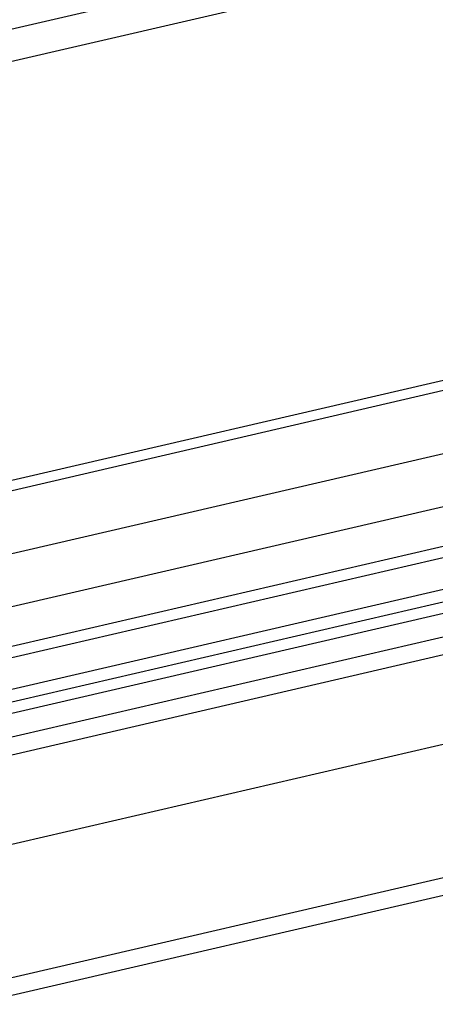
# Model space of a CAD drawing. Header units: millimetres. Extents: x -134 to 420, y 0 to 297.
# Tile 14 of 53: x 204 to 212, y 27 to 46. Entities that reach past the tile are written whole.
import ezdxf

# ---------------------------------------------------------------- set-up
doc = ezdxf.new("R2010")
doc.units = ezdxf.units.MM
doc.header["$LTSCALE"] = 23.1
for name, color, linetype in [('AXIS', 7, 'CONTINUOUS'), ('CUT', 7, 'CONTINUOUS'), ('PROTRUSION', 7, 'CONTINUOUS')]:
    doc.layers.add(name, color=color, linetype=linetype)

msp = doc.modelspace()

# ---------------------------------------------------------------- linework, layer by layer
at = {"layer": 'AXIS', "color": 7, "linetype": 'CONTINUOUS'}
for p, q in [((226.19392, 50.62111), (181.73197, 40.31996)), ((182.25344, 39.84326), (226.71539, 50.14441)), ((182.43336, 32.04667), (226.89531, 42.34782)), ((226.39211, 42.03301), (181.93016, 31.73186)), ((226.09018, 40.77979), (181.92023, 30.5463)), ((182.48768, 29.69298), (226.94963, 39.99413))]:
    msp.add_line(p, q, dxfattribs=at)
at = {"layer": 'CUT', "color": 7, "linetype": 'CONTINUOUS'}
for p, q in [((182.50465, 28.95745), (226.9666, 39.2586)), ((181.96471, 28.61892), (225.32277, 38.66431)), ((181.97834, 28.02831), (225.84097, 38.1906)), ((181.98375, 27.79391), (226.4457, 38.09506)), ((182.5335, 27.70706), (226.99546, 38.0082)), ((182.54369, 27.26574), (227.00564, 37.56689)), ((182.20661, 26.85534), (226.66856, 37.15648)), ((181.23919, 22.46366), (222.44114, 32.00951)), ((180.87877, 22.04785), (222.10406, 31.59911))]:
    msp.add_line(p, q, dxfattribs=at)
at = {"layer": 'PROTRUSION', "color": 7, "linetype": 'CONTINUOUS'}
msp.add_line((182.04497, 25.14115), (222.48021, 34.50937), dxfattribs=at)

doc.saveas('drawing.dxf')
